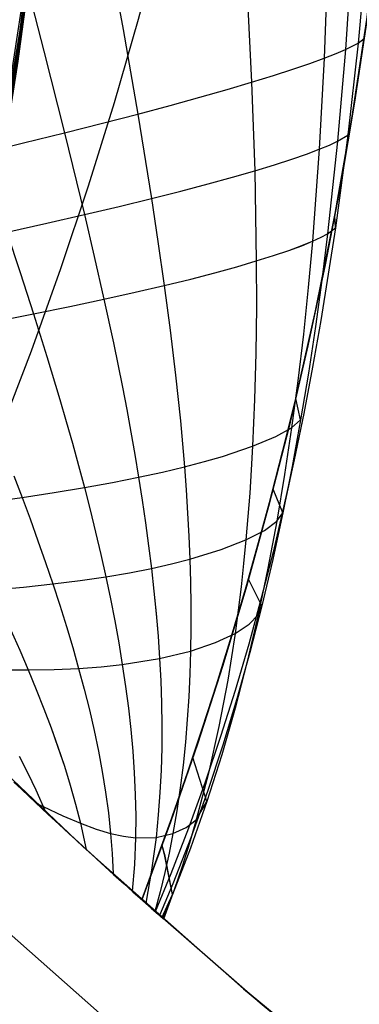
# Model space of a CAD drawing. Header units: millimetres. Extents: x -58 to 58, y -58 to 58.
# Tile 5 of 95: x -37.4 to -34.41, y -41.55 to -32.9. Entities that reach past the tile are written whole.
import ezdxf

# ---------------------------------------------------------------- set-up
doc = ezdxf.new("R2010")
doc.units = ezdxf.units.MM
doc.header["$MEASUREMENT"] = 0
doc.layers.add('Predefinito', color=5, linetype='Continuous')

msp = doc.modelspace()

# ---------------------------------------------------------------- linework, layer by layer
at = {"layer": 'Predefinito', "extrusion": (-3.64696e-06, 9.08447e-06, 1)}
msp.add_lwpolyline([(-57.1456, 0.5066), (-49.2276, -3.6494), (-48.6645, -3.965), (-48.1107, -4.2954), (-47.8375, -4.468), (-47.5674, -4.6453), (-47.0367, -5.0138), (-46.5192, -5.3993), (-46.0152, -5.8005), (-45.5221, -6.2189), (-45.0437, -6.6519), (-44.5806, -7.0994), (-44.1336, -7.5614), (-43.7017, -8.0393), (-43.2867, -8.531), (-42.8886, -9.0355), (-42.5074, -9.5522), (-42.1422, -10.0813), (-41.7937, -10.6209), (-41.4615, -11.1701), (-41.1452, -11.7281), (-40.8439, -12.2949), (-40.5574, -12.8689), (-40.2849, -13.4495), (-40.0258, -14.0358), (-39.779, -14.6275), (-39.5441, -15.2238), (-39.1067, -16.4283), (-38.7087, -17.6461), (-38.3503, -18.8761), (-38.0333, -20.1169), (-37.7586, -21.3679), (-37.6376, -21.9965), (-37.5277, -22.6272), (-37.429, -23.2599), (-37.3416, -23.8945), (-37.2658, -24.5298), (-37.2017, -25.1666), (-37.1494, -25.8045), (-37.109, -26.4434), (-37.0807, -27.082), (-37.0646, -27.7214), (-37.0609, -28.3614), (-37.0696, -29.0021), (-37.0909, -29.6414), (-37.1248, -30.2807), (-37.1712, -30.9193), (-37.2301, -31.5565), (-37.3017, -32.1919), (-37.3861, -32.8258), (-37.4836, -33.4585), (-37.5944, -34.0907), (-37.7181, -34.7195), (-37.8544, -35.3465), (-38.0028, -35.9698), (-38.1624, -36.5877), (-38.336, -37.2097), (-38.5213, -37.8243), (-38.7191, -38.4318), (-38.9303, -39.0322), (-39.1578, -39.6333), (-39.8911, -41.4123)], dxfattribs=at)
at = {"layer": 'Predefinito', "extrusion": (2.3347e-06, 3.23661e-05, 1)}
msp.add_lwpolyline([(-39.8921, -41.4221), (-39.518, -40.7397), (-39.1573, -40.0509), (-38.8105, -39.3562), (-38.478, -38.6562), (-38.1599, -37.9512), (-37.8566, -37.2415), (-37.5682, -36.5273), (-37.2946, -35.8087), (-37.0362, -35.0859), (-36.793, -34.3593), (-36.5652, -33.6293), (-36.3528, -32.8964), (-36.1561, -32.161), (-35.975, -31.4235), (-35.8095, -30.6841), (-35.6597, -29.9433), (-35.5255, -29.2014), (-35.4069, -28.4588), (-35.3037, -27.7158), (-35.216, -26.9727), (-35.1436, -26.23), (-35.0864, -25.4879), (-35.0443, -24.7467), (-35.0171, -24.0066), (-35.0047, -23.2679), (-35.0068, -22.531), (-35.0234, -21.796), (-35.0543, -21.0633), (-35.0992, -20.3333), (-35.158, -19.6061), (-35.2305, -18.8819), (-35.351, -17.9011)], dxfattribs=at)
at = {"layer": 'Predefinito'}
for points in [[(-33.9802, -42.6098), (-35.4307, -41.4116), (-36.8389, -40.164), (-38.2033, -38.8685), (-39.5221, -37.5267), (-40.7938, -36.1402), (-42.0169, -34.7106), (-43.19, -33.2397), (-44.3116, -31.7291), (-45.3803, -30.1807), (-46.395, -28.5964), (-47.3544, -26.978), (-48.2574, -25.3274), (-49.1028, -23.6467), (-49.8897, -21.9377), (-50.6172, -20.2027)], [(-50.6172, -20.2027), (-49.8897, -21.9377), (-49.1028, -23.6467), (-48.2574, -25.3274), (-47.3544, -26.978), (-46.395, -28.5964), (-45.3803, -30.1807), (-44.3116, -31.7291), (-43.19, -33.2397), (-42.0169, -34.7106), (-40.7938, -36.1402), (-39.5221, -37.5267), (-38.2033, -38.8685), (-36.8389, -40.164), (-35.4307, -41.4116), (-33.9802, -42.6098)], [(-51.546, -20.5734), (-50.8051, -22.3403), (-50.0038, -24.0805), (-49.1428, -25.7921), (-48.2233, -27.473), (-47.2463, -29.1211), (-46.213, -30.7345), (-45.1246, -32.3113), (-43.9825, -33.8496), (-42.7879, -35.3475), (-41.5423, -36.8033), (-40.2473, -38.2153), (-38.9043, -39.5817), (-37.5149, -40.9009), (-36.0808, -42.1714), (-34.6037, -43.3916), (-33.0854, -44.5602)], [(-36.3228, -40.6313), (-36.0075, -39.7666), (-35.7171, -38.9025), (-35.4513, -38.0394), (-35.2096, -37.1775), (-34.9915, -36.3174), (-34.7967, -35.4592), (-34.6246, -34.6035), (-34.4748, -33.7505), (-34.3469, -32.9006), (-34.2403, -32.0543), (-34.1545, -31.2117), (-34.089, -30.3732), (-34.0433, -29.5391), (-34.0169, -28.7098), (-34.0093, -27.8856), (-34.02, -27.0667), (-34.0484, -26.2534), (-34.0941, -25.4462), (-34.1565, -24.6451), (-34.2351, -23.8504), (-34.3294, -23.0625), (-34.4389, -22.2815), (-34.5631, -21.5077)], [(-39.8913, -41.4118), (-39.5231, -40.5609), (-39.1825, -39.7105), (-38.8691, -38.861), (-38.5822, -38.0125), (-38.3213, -37.1655), (-38.0858, -36.3201), (-37.8752, -35.4768), (-37.689, -34.6357), (-37.5266, -33.7972), (-37.3874, -32.9616), (-37.2708, -32.1291)], [(-39.8913, -41.4118), (-39.5231, -40.5609), (-39.1825, -39.7105), (-38.8691, -38.861), (-38.5822, -38.0125), (-38.3213, -37.1655), (-38.0858, -36.3201), (-37.8752, -35.4768), (-37.689, -34.6357), (-37.5266, -33.7972), (-37.3874, -32.9616), (-37.2708, -32.1291)], [(-34.2218, -42.416), (-35.2836, -41.5369), (-36.3229, -40.6313)]]:
    msp.add_lwpolyline(points, dxfattribs=at)
at = {"layer": 'Predefinito', "extrusion": (1, 0, 0)}
for points in [[(-33.7505, 319.9979), (-33.7505, 60.0042)], [(-40.6313, 320), (-40.6313, 320)]]:
    msp.add_lwpolyline(points, dxfattribs=at)
at = {"layer": 'Predefinito', "extrusion": (1, 0, -5.17764e-08)}
msp.add_lwpolyline([(-40.6313, 320), (-40.6313, 60.0072)], dxfattribs=at)
at = {"layer": 'Predefinito'}
for points in [[(-36.6261, -32.2463, 340.4905), (-36.4888, -32.9889, 340.3455), (-36.3601, -33.731, 340.189), (-36.2398, -34.4728, 340.0182), (-36.182, -34.8508, 339.9248), (-36.1265, -35.236, 339.8234), (-36.0744, -35.6274, 339.712), (-36.0267, -36.024, 339.5886), (-35.9845, -36.4246, 339.4514), (-35.9659, -36.6261, 339.3769), (-35.949, -36.8282, 339.2983), (-35.9341, -37.0309, 339.2151), (-35.9213, -37.2339, 339.1273), (-35.9107, -37.437, 339.0347), (-35.9025, -37.6397, 338.9373), (-35.8968, -37.8418, 338.8351), (-35.8937, -38.0435, 338.7283), (-35.8935, -38.2448, 338.6173), (-35.8963, -38.4457, 338.502), (-35.9022, -38.6463, 338.3827), (-35.9114, -38.8466, 338.2596), (-35.9242, -39.0468, 338.1328), (-35.9409, -39.247, 338.0025), (-35.9617, -39.4472, 337.869), (-35.9868, -39.6476, 337.7324), (-36.0165, -39.8483, 337.5929), (-36.0511, -40.0493, 337.4508), (-36.0845, -40.22, 337.3285), (-36.1219, -40.3909, 337.2046), (-36.1632, -40.5618, 337.0793), (-36.2087, -40.7323, 336.9529)], [(-36.6261, -32.2463, 39.5095), (-36.4888, -32.9889, 39.6545), (-36.3601, -33.7309, 39.811), (-36.2398, -34.4727, 39.9818), (-36.182, -34.8507, 40.0752), (-36.1266, -35.236, 40.1766), (-36.0744, -35.6274, 40.288), (-36.0267, -36.0239, 40.4114), (-35.9846, -36.4245, 40.5486), (-35.9659, -36.626, 40.6231), (-35.949, -36.8281, 40.7017), (-35.9341, -37.0308, 40.7848), (-35.9213, -37.2339, 40.8727), (-35.9107, -37.4369, 40.9653), (-35.9025, -37.6396, 41.0627), (-35.8968, -37.8418, 41.1649), (-35.8937, -38.0435, 41.2716), (-35.8935, -38.2447, 41.3827), (-35.8963, -38.4456, 41.498), (-35.9022, -38.6462, 41.6172), (-35.9114, -38.8466, 41.7404), (-35.9242, -39.0468, 41.8672), (-35.9409, -39.2469, 41.9975), (-35.9617, -39.4472, 42.131), (-35.9868, -39.6476, 42.2676), (-36.0165, -39.8483, 42.4071), (-36.0511, -40.0493, 42.5492), (-36.0845, -40.22, 42.6715), (-36.1219, -40.3909, 42.7954), (-36.1632, -40.5618, 42.9207), (-36.2087, -40.7323, 43.0472)], [(-34.3493, -32.2938, 51.9015), (-34.4232, -33.1063, 51.9745), (-34.5141, -33.9167, 52.0536), (-34.6227, -34.7293, 52.1418), (-34.751, -35.5442, 52.2446), (-34.8232, -35.9517, 52.3033), (-34.9009, -36.3588, 52.3679), (-34.9845, -36.7652, 52.439), (-35.0741, -37.1711, 52.5173), (-35.1704, -37.5766, 52.6025), (-35.2738, -37.9819, 52.6941), (-35.3846, -38.3868, 52.7912), (-35.5035, -38.7913, 52.8931), (-35.6308, -39.1953, 52.9991), (-35.7672, -39.5988, 53.1083), (-35.9131, -40.0015, 53.2198), (-36.0683, -40.4015, 53.3327), (-36.206, -40.7356, 53.4284)], [(-34.3493, -32.2939, 328.0985), (-34.4233, -33.1064, 328.0255), (-34.5141, -33.9167, 327.9463), (-34.6227, -34.7293, 327.8582), (-34.7511, -35.5442, 327.7554), (-34.8232, -35.9517, 327.6967), (-34.9009, -36.3589, 327.6321), (-34.9845, -36.7653, 327.561), (-35.0742, -37.1711, 327.4827), (-35.1705, -37.5767, 327.3975), (-35.2738, -37.982, 327.3059), (-35.3846, -38.3869, 327.2088), (-35.5035, -38.7914, 327.1068), (-35.6308, -39.1954, 327.0009), (-35.7672, -39.5988, 326.8917), (-35.9131, -40.0016, 326.7802), (-36.0683, -40.4016, 326.6673), (-36.206, -40.7356, 326.5716)], [(-34.4799, -32.3551, 330.1715), (-34.5339, -33.1633, 330.0805), (-34.6039, -33.9695, 329.982), (-34.6911, -34.7806, 329.8721), (-34.742, -35.1884, 329.8107), (-34.7983, -35.5971, 329.7438), (-34.8602, -36.0063, 329.6703), (-34.9282, -36.4156, 329.5895), (-35.0025, -36.8246, 329.5003), (-35.0837, -37.2331, 329.402), (-35.1722, -37.6416, 329.2948), (-35.2687, -38.0499, 329.1796), (-35.3737, -38.458, 329.0571), (-35.4881, -38.8658, 328.9282), (-35.6125, -39.2734, 328.794), (-35.7476, -39.6805, 328.6553), (-35.8943, -40.0872, 328.5132), (-36.0523, -40.4911, 328.3688), (-36.1685, -40.7689, 328.2678)], [(-34.4799, -32.3551, 49.8285), (-34.5339, -33.1632, 49.9195), (-34.6039, -33.9694, 50.018), (-34.6911, -34.7806, 50.1279), (-34.742, -35.1883, 50.1893), (-34.7983, -35.5971, 50.2562), (-34.8602, -36.0063, 50.3297), (-34.9282, -36.4156, 50.4105), (-35.0025, -36.8245, 50.4997), (-35.0837, -37.2331, 50.598), (-35.1722, -37.6415, 50.7051), (-35.2687, -38.0498, 50.8204), (-35.3737, -38.4579, 50.9429), (-35.4881, -38.8658, 51.0718), (-35.6125, -39.2733, 51.206), (-35.7476, -39.6805, 51.3447), (-35.8943, -40.0871, 51.4868), (-36.0523, -40.491, 51.6312), (-36.1685, -40.7689, 51.7322)], [(-37.311, -32.4748, 321.6651), (-37.4158, -33.1878, 321.6547), (-37.5363, -33.8987, 321.6431), (-37.6725, -34.6067, 321.6292), (-37.8242, -35.3111, 321.6116), (-37.9915, -36.0114, 321.5892), (-38.1742, -36.7069, 321.5608), (-38.3726, -37.3971, 321.527), (-38.5869, -38.0818, 321.4884), (-38.8173, -38.7604, 321.4457), (-39.0637, -39.4327, 321.3997), (-39.3254, -40.0987, 321.3512), (-39.6016, -40.7584, 321.301), (-39.8913, -41.4118, 321.25)], [(-37.3091, -32.504, 323.3317), (-37.4106, -33.219, 323.3108), (-37.5277, -33.932, 323.2874), (-37.6603, -34.6422, 323.2594), (-37.8087, -35.3486, 323.2241), (-37.9728, -36.0503, 323.1789), (-38.153, -36.7462, 323.1221), (-38.3498, -37.4358, 323.0542), (-38.5636, -38.1183, 322.9769), (-38.7952, -38.7931, 322.8915), (-39.0449, -39.4596, 322.7995), (-39.3116, -40.118, 322.7025), (-39.5941, -40.7686, 322.6021), (-39.8913, -41.4118, 322.5)], [(-37.371, -32.4584, 342.4143), (-37.1842, -33.1769, 342.2661), (-37.0037, -33.8951, 342.1053), (-36.829, -34.6136, 341.9289), (-36.7425, -34.9811, 341.8319), (-36.6572, -35.3569, 341.7261), (-36.5741, -35.7399, 341.6092), (-36.4947, -36.1289, 341.4791), (-36.4567, -36.3253, 341.4084), (-36.4202, -36.5227, 341.3336), (-36.3852, -36.7211, 341.2544), (-36.3519, -36.9202, 341.1705), (-36.3205, -37.1201, 341.0816), (-36.2911, -37.3204, 340.9876), (-36.264, -37.5207, 340.8882), (-36.2394, -37.7205, 340.7835), (-36.2173, -37.9194, 340.6736), (-36.1979, -38.1177, 340.5586), (-36.1815, -38.3152, 340.4389), (-36.1682, -38.5122, 340.3145), (-36.158, -38.7087, 340.1856), (-36.1513, -38.9049, 340.0525), (-36.1483, -39.1008, 339.9152), (-36.1493, -39.2966, 339.7741), (-36.1545, -39.4926, 339.6293), (-36.1643, -39.6888, 339.4811), (-36.1789, -39.8854, 339.3296), (-36.1987, -40.0826, 339.175), (-36.2375, -40.3714, 338.9449), (-36.289, -40.6611, 338.7097)], [(-37.371, -32.4584, 37.5857), (-37.1842, -33.1768, 37.7339), (-37.0037, -33.8951, 37.8947), (-36.829, -34.6136, 38.0711), (-36.7425, -34.981, 38.1681), (-36.6572, -35.3569, 38.2739), (-36.5741, -35.7399, 38.3908), (-36.4947, -36.1289, 38.5209), (-36.4568, -36.3253, 38.5916), (-36.4202, -36.5227, 38.6664), (-36.3852, -36.7211, 38.7456), (-36.3519, -36.9202, 38.8295), (-36.3205, -37.12, 38.9183), (-36.2911, -37.3204, 39.0124), (-36.264, -37.5207, 39.1118), (-36.2394, -37.7204, 39.2165), (-36.2173, -37.9194, 39.3264), (-36.1979, -38.1176, 39.4413), (-36.1815, -38.3152, 39.5611), (-36.1682, -38.5122, 39.6855), (-36.158, -38.7087, 39.8143), (-36.1513, -38.9048, 39.9475), (-36.1483, -39.1007, 40.0847), (-36.1493, -39.2966, 40.2258), (-36.1545, -39.4925, 40.3706), (-36.1643, -39.6887, 40.5189), (-36.1789, -39.8853, 40.6704), (-36.1987, -40.0825, 40.8249), (-36.2375, -40.3714, 41.0551), (-36.2891, -40.6611, 41.2903)], [(-34.6929, -32.4387, 332.2546), (-34.7213, -33.2401, 332.1464), (-34.7646, -34.0397, 332.0293), (-34.8242, -34.8472, 331.8985), (-34.8613, -35.2547, 331.8252), (-34.9038, -35.6638, 331.7451), (-34.9523, -36.074, 331.6571), (-35.0072, -36.4849, 331.5601), (-35.0689, -36.8958, 331.4528), (-35.1381, -37.3066, 331.3345), (-35.2154, -37.7173, 331.2053), (-35.3016, -38.1277, 331.0661), (-35.3974, -38.5379, 330.918), (-35.5037, -38.948, 330.7618), (-35.6216, -39.3578, 330.5988), (-35.752, -39.7674, 330.43), (-35.8959, -40.1766, 330.2566), (-36.0534, -40.583, 330.0799), (-36.1412, -40.7939, 329.9865)], [(-34.6929, -32.4387, 47.7454), (-34.7213, -33.24, 47.8536), (-34.7646, -34.0396, 47.9707), (-34.8242, -34.8472, 48.1015), (-34.8613, -35.2546, 48.1748), (-34.9038, -35.6637, 48.2549), (-34.9523, -36.074, 48.3429), (-35.0072, -36.4848, 48.4399), (-35.0689, -36.8958, 48.5472), (-35.1381, -37.3066, 48.6655), (-35.2154, -37.7172, 48.7947), (-35.3016, -38.1276, 48.9338), (-35.3973, -38.5379, 49.082), (-35.5037, -38.9479, 49.2381), (-35.6216, -39.3577, 49.4011), (-35.7519, -39.7673, 49.5699), (-35.8959, -40.1765, 49.7434), (-36.0534, -40.5829, 49.9201), (-36.1412, -40.7939, 50.0135)], [(-37.3183, -32.5476, 324.997), (-37.414, -33.2643, 324.9656), (-37.5248, -33.9793, 324.9305), (-37.6511, -34.6916, 324.8883), (-37.7935, -35.3997, 324.8353), (-37.9522, -36.1024, 324.7675), (-38.0378, -36.4513, 324.7271), (-38.1278, -36.7984, 324.6822), (-38.2222, -37.1435, 324.6333), (-38.3212, -37.4866, 324.5805), (-38.425, -37.8275, 324.5242), (-38.5336, -38.1661, 324.4646), (-38.6473, -38.5022, 324.4019), (-38.766, -38.8358, 324.3366), (-39.019, -39.495, 324.1987), (-39.2918, -40.1438, 324.0534), (-39.583, -40.7826, 323.9031), (-39.8913, -41.4118, 323.75)], [(-37.3486, -32.608, 326.6584), (-37.4356, -33.3259, 326.6167), (-37.5372, -34.0424, 326.57), (-37.6544, -34.7562, 326.514), (-37.7878, -35.4655, 326.4434), (-37.8608, -35.8179, 326.4011), (-37.9382, -36.1685, 326.3533), (-38.0202, -36.5172, 326.2994), (-38.1068, -36.8638, 326.2397), (-38.1983, -37.208, 326.1746), (-38.2948, -37.5498, 326.1044), (-38.3966, -37.8888, 326.0295), (-38.5039, -38.2251, 325.9502), (-38.6169, -38.5583, 325.8669), (-38.7357, -38.8884, 325.78), (-38.8605, -39.2151, 325.6898), (-38.9912, -39.5385, 325.5967), (-39.1277, -39.8587, 325.5012), (-39.2698, -40.1756, 325.4035), (-39.4173, -40.4893, 325.3042), (-39.5702, -40.7999, 325.2036), (-39.8913, -41.4118, 325)], [(-35.3987, -32.6727, 336.3661), (-35.3592, -33.4512, 336.2285), (-35.3318, -34.2286, 336.0794), (-35.3175, -35.0205, 335.9115), (-35.3168, -35.4231, 335.8166), (-35.3214, -35.829, 335.7124), (-35.3321, -36.2375, 335.5973), (-35.3497, -36.6478, 335.4698), (-35.3613, -36.8533, 335.4009), (-35.3749, -37.059, 335.3283), (-35.3906, -37.2648, 335.252), (-35.4085, -37.4704, 335.1718), (-35.4287, -37.6758, 335.0879), (-35.4513, -37.881, 335.0004), (-35.4765, -38.0861, 334.9094), (-35.5045, -38.291, 334.8152), (-35.569, -38.7006, 334.6175), (-35.6463, -39.1098, 334.4085), (-35.7379, -39.5191, 334.1896), (-35.8453, -39.9285, 333.9621), (-35.9054, -40.1333, 333.8456), (-35.9701, -40.3381, 333.7276), (-36.0393, -40.5422, 333.6082), (-36.1338, -40.8, 333.4549)], [(-35.3987, -32.6727, 43.6339), (-35.3592, -33.4512, 43.7715), (-35.3318, -34.2286, 43.9206), (-35.3175, -35.0205, 44.0885), (-35.3168, -35.4231, 44.1834), (-35.3214, -35.829, 44.2876), (-35.3321, -36.2375, 44.4027), (-35.3497, -36.6477, 44.5302), (-35.3613, -36.8533, 44.5991), (-35.3749, -37.059, 44.6717), (-35.3906, -37.2647, 44.748), (-35.4085, -37.4703, 44.8282), (-35.4287, -37.6757, 44.9121), (-35.4513, -37.8809, 44.9996), (-35.4765, -38.086, 45.0906), (-35.5044, -38.291, 45.1848), (-35.569, -38.7005, 45.3825), (-35.6463, -39.1098, 45.5915), (-35.7379, -39.519, 45.8104), (-35.8453, -39.9284, 46.0378), (-35.9054, -40.1333, 46.1543), (-35.9701, -40.338, 46.2724), (-36.0393, -40.5421, 46.3918), (-36.1338, -40.8, 46.545)], [(-34.3475, -32.9079, 319.9982), (-34.4543, -33.6243, 319.9981), (-34.5759, -34.3398, 319.9978), (-34.7126, -35.0549, 319.9973), (-34.8638, -35.7664, 319.9964), (-35.0294, -36.474, 319.9953), (-35.2096, -37.178, 319.994), (-35.4044, -37.8789, 319.9927), (-35.613, -38.5742, 319.9921), (-35.8356, -39.2644, 319.9927), (-36.0722, -39.95, 319.9952), (-36.3228, -40.6313, 320)], [(-36.3229, -40.6313, 60.0072), (-36.1457, -40.1542, 60.0098), (-35.8745, -39.3802, 60.0123), (-35.6212, -38.6001, 60.0124), (-35.3858, -37.8145, 60.011), (-35.1687, -37.0234, 60.009), (-34.9699, -36.2271, 60.0072), (-34.7897, -35.4264, 60.0058), (-34.628, -34.6216, 60.0048), (-34.4851, -33.8133, 60.0042), (-34.361, -33.0019, 60.0039)], [(-37.7448, -34.0752, 36.0367), (-37.3624, -33.9833, 36.9571), (-37.0037, -33.8951, 37.8947), (-36.6696, -33.811, 38.8467), (-36.3601, -33.7309, 39.811), (-36.0748, -33.6549, 40.7866), (-35.8131, -33.5829, 41.7725), (-35.5747, -33.515, 42.7678), (-35.3592, -33.4512, 43.7715), (-35.1664, -33.3916, 44.7827), (-34.9959, -33.3365, 45.8007), (-34.8476, -33.2859, 46.8246), (-34.7213, -33.24, 47.8536), (-34.617, -33.1991, 48.8866), (-34.5339, -33.1632, 49.9195), (-34.4232, -33.1063, 51.9745), (-34.369, -33.0659, 54.0138)], [(-37.7447, -34.0752, 343.9633), (-37.3624, -33.9833, 343.0429), (-37.0037, -33.8951, 342.1053), (-36.6696, -33.811, 341.1533), (-36.3601, -33.731, 340.189), (-36.0748, -33.6549, 339.2134), (-35.8131, -33.5829, 338.2275), (-35.5747, -33.515, 337.2322), (-35.3592, -33.4512, 336.2285), (-35.1664, -33.3917, 335.2173), (-34.9959, -33.3365, 334.1993), (-34.8476, -33.2859, 333.1754), (-34.7213, -33.2401, 332.1464), (-34.617, -33.1991, 331.1133), (-34.5339, -33.1633, 330.0805), (-34.4233, -33.1064, 328.0255), (-34.369, -33.0659, 325.9867)], [(-37.5113, -34.7665, 36.2143), (-37.1588, -34.6886, 37.1347), (-36.829, -34.6136, 38.0711), (-36.5227, -34.5416, 39.0208), (-36.2398, -34.4727, 39.9818), (-35.9796, -34.407, 40.9532), (-35.7418, -34.3443, 41.934), (-35.526, -34.2848, 42.9234), (-35.3318, -34.2286, 43.9206), (-35.1588, -34.1758, 44.9246), (-35.0067, -34.1266, 45.9348), (-34.8754, -34.0811, 46.9504), (-34.7646, -34.0396, 47.9707), (-34.6744, -34.0023, 48.9946), (-34.6039, -33.9694, 50.018), (-34.5141, -33.9167, 52.0536), (-34.4851, -33.8133, 60.0042)], [(-37.5112, -34.7666, 343.7857), (-37.1588, -34.6887, 342.8653), (-36.829, -34.6136, 341.9289), (-36.5227, -34.5416, 340.9792), (-36.2398, -34.4728, 340.0182), (-35.9796, -34.407, 339.0468), (-35.7418, -34.3443, 338.066), (-35.526, -34.2848, 337.0765), (-35.3318, -34.2286, 336.0794), (-35.1588, -34.1758, 335.0754), (-35.0067, -34.1266, 334.0652), (-34.8754, -34.0812, 333.0496), (-34.7646, -34.0397, 332.0293), (-34.6744, -34.0024, 331.0054), (-34.6039, -33.9695, 329.982), (-34.5141, -33.9167, 327.9463), (-34.4851, -33.8133, 319.998)], [(-37.6162, -35.5527, 35.5165), (-37.2755, -35.4857, 36.4202), (-36.9556, -35.4205, 37.3398), (-36.6572, -35.3569, 38.2739), (-36.3809, -35.2954, 39.2201), (-36.1266, -35.236, 40.1766), (-35.8934, -35.1787, 41.1425), (-35.6812, -35.1236, 42.117), (-35.4893, -35.0708, 43.0992), (-35.3175, -35.0205, 44.0885), (-35.1652, -34.9728, 45.084), (-35.0324, -34.9278, 46.0851), (-34.9188, -34.8859, 47.0912), (-34.8242, -34.8472, 48.1015), (-34.7486, -34.812, 49.115), (-34.6911, -34.7806, 50.1279), (-34.6227, -34.7293, 52.1418), (-34.6281, -34.6216, 60.0048)], [(-37.6162, -35.5527, 344.4835), (-37.2755, -35.4858, 343.5798), (-36.9556, -35.4205, 342.6602), (-36.6572, -35.3569, 341.7261), (-36.3809, -35.2954, 340.7799), (-36.1265, -35.236, 339.8234), (-35.8934, -35.1787, 338.8575), (-35.6812, -35.1237, 337.883), (-35.4893, -35.0709, 336.9008), (-35.3175, -35.0205, 335.9115), (-35.1652, -34.9728, 334.916), (-35.0324, -34.9279, 333.9149), (-34.9188, -34.886, 332.9088), (-34.8242, -34.8472, 331.8985), (-34.7486, -34.812, 330.885), (-34.6911, -34.7806, 329.8721), (-34.6227, -34.7293, 327.8582), (-34.6281, -34.6217, 319.9977)], [(-37.5113, -34.7665, 36.2143), (-37.3936, -35.1214, 36.3124), (-37.2755, -35.4857, 36.4202), (-37.1584, -35.8581, 36.54), (-37.0437, -36.2371, 36.6741), (-36.9878, -36.4288, 36.7474), (-36.9331, -36.6217, 36.8252), (-36.8797, -36.8156, 36.9078), (-36.8279, -37.0105, 36.9955), (-36.7779, -37.2063, 37.0887), (-36.7298, -37.4026, 37.1877), (-36.6839, -37.5989, 37.2924), (-36.6406, -37.7943, 37.403), (-36.5998, -37.9886, 37.5194), (-36.5619, -38.1818, 37.6412), (-36.527, -38.3741, 37.7682), (-36.4952, -38.5655, 37.9004), (-36.4666, -38.7561, 38.0374), (-36.4415, -38.9461, 38.1792), (-36.4201, -39.1357, 38.3255), (-36.4028, -39.3252, 38.4761), (-36.3897, -39.5148, 38.6308), (-36.3813, -39.7046, 38.7893), (-36.3778, -39.8951, 38.9516), (-36.3795, -40.0863, 39.1172), (-36.3892, -40.32, 39.3226), (-36.4081, -40.5552, 39.5321)], [(-37.5112, -34.7666, 343.7857), (-37.3936, -35.1215, 343.6875), (-37.2755, -35.4858, 343.5798), (-37.1583, -35.8581, 343.46), (-37.0437, -36.2372, 343.3259), (-36.9878, -36.4288, 343.2526), (-36.9331, -36.6217, 343.1748), (-36.8797, -36.8157, 343.0922), (-36.8279, -37.0105, 343.0045), (-36.7779, -37.2063, 342.9112), (-36.7298, -37.4027, 342.8123), (-36.6839, -37.5989, 342.7075), (-36.6406, -37.7944, 342.5969), (-36.5998, -37.9887, 342.4806), (-36.5619, -38.1819, 342.3588), (-36.527, -38.3741, 342.2317), (-36.4952, -38.5655, 342.0996), (-36.4666, -38.7561, 341.9625), (-36.4415, -38.9461, 341.8207), (-36.4201, -39.1358, 341.6744), (-36.4028, -39.3252, 341.5239), (-36.3897, -39.5148, 341.3692), (-36.3813, -39.7047, 341.2106), (-36.3778, -39.8951, 341.0484), (-36.3795, -40.0863, 340.8827), (-36.3892, -40.32, 340.6774), (-36.4081, -40.5552, 340.4679)], [(-39.4273, -37.3575, 30.1975), (-39.0469, -37.3091, 30.9938), (-38.6806, -37.2639, 31.8066), (-38.3297, -37.2209, 32.6353), (-37.9949, -37.1791, 33.4793), (-37.6769, -37.1378, 34.3379), (-37.3762, -37.0962, 35.2106), (-37.0931, -37.0539, 36.0966), (-36.8279, -37.0105, 36.9955), (-36.5808, -36.9658, 37.9068), (-36.3519, -36.9202, 38.8295), (-36.1415, -36.8742, 39.7615), (-35.949, -36.8281, 40.7017), (-35.7741, -36.7823, 41.6492), (-35.6161, -36.7367, 42.6035), (-35.3497, -36.6477, 44.5302), (-35.1472, -36.5631, 46.477), (-35.0072, -36.4848, 48.4399), (-34.9282, -36.4156, 50.4105), (-34.9699, -36.2271, 60.0072)], [(-39.4273, -37.3575, 349.8025), (-39.0469, -37.3091, 349.0062), (-38.6806, -37.2639, 348.1934), (-38.3297, -37.2209, 347.3647), (-37.9948, -37.1792, 346.5207), (-37.6769, -37.1378, 345.6621), (-37.3761, -37.0963, 344.7894), (-37.0931, -37.0539, 343.9033), (-36.8279, -37.0105, 343.0045), (-36.5808, -36.9659, 342.0932), (-36.3519, -36.9202, 341.1705), (-36.1415, -36.8742, 340.2384), (-35.949, -36.8282, 339.2983), (-35.7741, -36.7823, 338.3508), (-35.6161, -36.7368, 337.3964), (-35.3497, -36.6478, 335.4698), (-35.1472, -36.5631, 333.523), (-35.0072, -36.4849, 331.5601), (-34.9282, -36.4156, 329.5895), (-34.9699, -36.2272, 319.9958)], [(-37.4481, -36.9072, 35.1208), (-37.3762, -37.0962, 35.2106), (-37.3057, -37.2863, 35.3064), (-37.2371, -37.4769, 35.4084), (-37.1706, -37.6674, 35.5168), (-37.1065, -37.8567, 35.6315), (-37.0453, -38.0444, 35.7524), (-36.9869, -38.2306, 35.8793), (-36.9315, -38.4154, 36.0118), (-36.8792, -38.599, 36.15), (-36.8302, -38.7814, 36.2934), (-36.7845, -38.9628, 36.442), (-36.7426, -39.1435, 36.5955), (-36.7046, -39.3239, 36.7538), (-36.6709, -39.5042, 36.9165), (-36.6416, -39.6847, 37.0836), (-36.6172, -39.8659, 37.2547), (-36.5978, -40.0479, 37.4297), (-36.5842, -40.225, 37.6019), (-36.5764, -40.4035, 37.7773)], [(-37.4481, -36.9073, 344.8792), (-37.3761, -37.0963, 344.7894), (-37.3057, -37.2863, 344.6936), (-37.2371, -37.477, 344.5915), (-37.1705, -37.6674, 344.4832), (-37.1065, -37.8567, 344.3685), (-37.0453, -38.0444, 344.2476), (-36.9869, -38.2306, 344.1207), (-36.9315, -38.4155, 343.9881), (-36.8792, -38.599, 343.85), (-36.8302, -38.7814, 343.7065), (-36.7845, -38.9628, 343.5579), (-36.7426, -39.1436, 343.4044), (-36.7046, -39.3239, 343.2462), (-36.6709, -39.5042, 343.0834), (-36.6416, -39.6848, 342.9164), (-36.6171, -39.8659, 342.7453), (-36.5977, -40.048, 342.5703), (-36.5842, -40.225, 342.398), (-36.5764, -40.4035, 342.2227)], [(-38.8926, -37.9967, 349.3887), (-38.5559, -37.9738, 348.5864), (-38.2341, -37.9522, 347.7695), (-37.9279, -37.9306, 346.9386), (-37.6378, -37.9081, 346.0943), (-37.364, -37.8836, 345.2374), (-37.1065, -37.8567, 344.3685), (-36.8654, -37.827, 343.4882), (-36.6406, -37.7944, 342.5969), (-36.4319, -37.7587, 341.6951), (-36.2394, -37.7205, 340.7835), (-36.0631, -37.6806, 339.8639), (-35.9025, -37.6397, 338.9373), (-35.6265, -37.5555, 337.0654), (-35.4085, -37.4704, 335.1718), (-35.2461, -37.3867, 333.2603), (-35.1381, -37.3066, 331.3345), (-35.0837, -37.2331, 329.402), (-35.1687, -37.0234, 319.9944)], [(-38.8926, -37.9967, 30.6113), (-38.5559, -37.9738, 31.4136), (-38.2341, -37.9522, 32.2305), (-37.9279, -37.9306, 33.0614), (-37.6378, -37.908, 33.9057), (-37.364, -37.8836, 34.7626), (-37.1065, -37.8567, 35.6315), (-36.8654, -37.827, 36.5118), (-36.6406, -37.7943, 37.403), (-36.4319, -37.7587, 38.3049), (-36.2394, -37.7204, 39.2165), (-36.0631, -37.6806, 40.1361), (-35.9025, -37.6396, 41.0627), (-35.6265, -37.5555, 42.9346), (-35.4085, -37.4703, 44.8282), (-35.246, -37.3866, 46.7396), (-35.1381, -37.3066, 48.6655), (-35.0837, -37.2331, 50.598), (-35.1687, -37.0234, 60.009)], [(-38.4034, -38.5898, 31.1458), (-38.109, -38.5984, 31.9502), (-37.8307, -38.6058, 32.7674), (-37.5689, -38.6106, 33.5968), (-37.3233, -38.6115, 34.4374), (-37.0935, -38.6078, 35.2887), (-36.8792, -38.599, 36.15), (-36.6799, -38.5848, 37.0206), (-36.4952, -38.5655, 37.9004), (-36.1682, -38.5122, 39.6855), (-35.8963, -38.4456, 41.498), (-35.6759, -38.3708, 43.3321), (-35.5044, -38.291, 45.1848), (-35.3799, -38.2091, 47.053), (-35.3016, -38.1276, 48.9338), (-35.2687, -38.0498, 50.8204), (-35.3859, -37.8145, 60.011)], [(-38.4033, -38.5898, 348.8542), (-38.1089, -38.5984, 348.0498), (-37.8307, -38.6059, 347.2325), (-37.5689, -38.6106, 346.4032), (-37.3232, -38.6116, 345.5625), (-37.0935, -38.6079, 344.7113), (-36.8792, -38.599, 343.85), (-36.6799, -38.5849, 342.9793), (-36.4952, -38.5655, 342.0996), (-36.1682, -38.5122, 340.3145), (-35.8963, -38.4457, 338.502), (-35.6759, -38.3709, 336.6679), (-35.5045, -38.291, 334.8152), (-35.3799, -38.2091, 332.947), (-35.3016, -38.1277, 331.0661), (-35.2687, -38.0499, 329.1796), (-35.3859, -37.8146, 319.9928)], [(-37.4745, -38.2637, 34.1592), (-37.3973, -38.4385, 34.2953), (-37.3233, -38.6115, 34.4374), (-37.2524, -38.7828, 34.5853), (-37.185, -38.9525, 34.7387), (-37.1211, -39.1209, 34.8975), (-37.061, -39.2885, 35.0613), (-37.0048, -39.4557, 35.23), (-36.953, -39.6228, 35.4035), (-36.9055, -39.7901, 35.5814), (-36.8627, -39.9581, 35.7635), (-36.8129, -40.1878, 36.0164)], [(-37.4744, -38.2637, 345.8408), (-37.3973, -38.4385, 345.7046), (-37.3232, -38.6116, 345.5625), (-37.2524, -38.7828, 345.4147), (-37.1849, -38.9525, 345.2612), (-37.121, -39.121, 345.1025), (-37.0609, -39.2886, 344.9387), (-37.0048, -39.4557, 344.7699), (-36.9529, -39.6228, 344.5965), (-36.9055, -39.7901, 344.4186), (-36.8627, -39.9581, 344.2365), (-36.8129, -40.1878, 343.9836)], [(-37.4016, -39.3691, 346.4245), (-37.3269, -39.5173, 346.247), (-37.2562, -39.6647, 346.0646), (-37.1702, -39.857, 345.8197)], [(-37.4016, -39.3691, 33.5754), (-37.3269, -39.5172, 33.753), (-37.2562, -39.6647, 33.9353), (-37.1702, -39.857, 34.1803)], [(-37.2486, -39.7837, 33.8644), (-37.1897, -39.8119, 34.1222), (-37.0173, -39.892, 34.9394), (-36.8627, -39.9581, 35.7635), (-36.7236, -40.0099, 36.5938), (-36.5978, -40.0479, 37.4297), (-36.4835, -40.073, 38.2709), (-36.3795, -40.0863, 39.1172), (-36.1987, -40.0825, 40.8249), (-36.0511, -40.0493, 42.5492), (-35.9339, -39.996, 44.2873), (-35.8453, -39.9284, 46.0378), (-35.7519, -39.7673, 49.5699), (-35.8745, -39.3801, 60.0123)], [(-37.2486, -39.7837, 346.1358), (-37.1897, -39.8119, 345.8778), (-37.0173, -39.892, 345.0606), (-36.8627, -39.9581, 344.2365), (-36.7236, -40.01, 343.4062), (-36.5977, -40.048, 342.5703), (-36.4835, -40.073, 341.7291), (-36.3795, -40.0863, 340.8827), (-36.1987, -40.0826, 339.175), (-36.0511, -40.0493, 337.4508), (-35.9339, -39.9961, 335.7127), (-35.8453, -39.9285, 333.9621), (-35.752, -39.7674, 330.43), (-35.8746, -39.3803, 319.9925)], [(-37.4486, -39.596, 346.8397), (-37.3814, -39.6595, 346.6179), (-37.3183, -39.7189, 346.3961), (-37.2588, -39.7747, 346.1744), (-37.1494, -39.8769, 345.7308), (-37.051, -39.9684, 345.2873), (-36.9622, -40.0505, 344.8437), (-36.8816, -40.1247, 344.4001), (-36.8083, -40.192, 343.9566), (-36.6799, -40.3092, 343.0694), (-36.5716, -40.4075, 342.1822), (-36.4802, -40.49, 341.295), (-36.4029, -40.5596, 340.4071), (-36.3382, -40.6175, 339.5192), (-36.2409, -40.7044, 337.7434), (-36.1776, -40.7607, 335.9709), (-36.1416, -40.7925, 334.1984), (-36.134, -40.7993, 330.6475), (-36.3228, -40.6313, 320)], [(-36.3229, -40.6313, 60.0072), (-36.1341, -40.7993, 49.3599), (-36.1416, -40.7926, 45.8066), (-36.1775, -40.7607, 44.0329), (-36.2408, -40.7045, 42.2592), (-36.338, -40.6178, 40.4847), (-36.4025, -40.5599, 39.5974), (-36.4797, -40.4905, 38.7101), (-36.5711, -40.408, 37.8223), (-36.6794, -40.3097, 36.9344), (-36.8078, -40.1925, 36.0466), (-36.8811, -40.1252, 35.6027), (-36.9617, -40.0509, 35.1587), (-37.0505, -39.9688, 34.7149), (-37.1489, -39.8773, 34.271), (-37.2584, -39.7751, 33.8272), (-37.3179, -39.7193, 33.6053), (-37.3811, -39.6598, 33.3833), (-37.4483, -39.5963, 33.1614)], [(-36.1472, -40.7876, 45.433), (-36.0534, -40.5829, 49.9201), (-36.1201, -40.2481, 56.6997), (-36.1458, -40.1542, 60.0098)], [(-36.1472, -40.7876, 334.5658), (-36.0534, -40.583, 330.0799), (-36.12, -40.2482, 323.3033), (-36.1458, -40.1544, 319.9962)]]:
    msp.add_polyline3d(points, dxfattribs=at)

doc.saveas('drawing.dxf')
